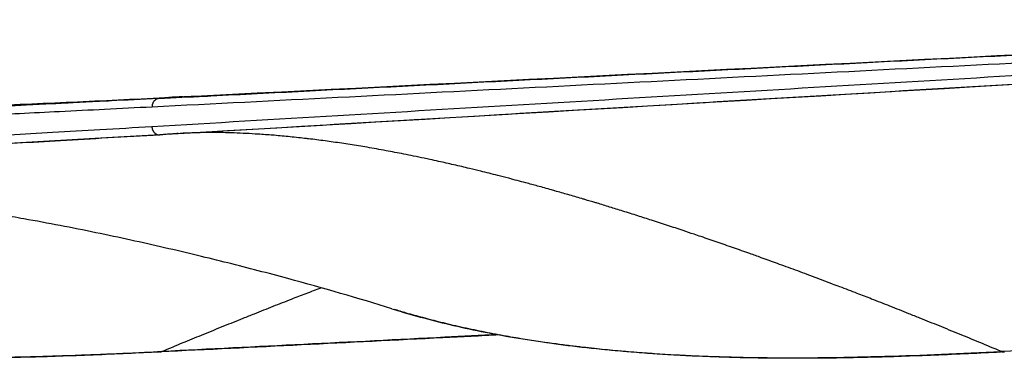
# Model space of a CAD drawing. Header units: millimetres. Extents: x -3355 to -830, y -2775 to -1049.
# Tile 15 of 103: x -2615 to -2500, y -2712 to -2673. Entities that reach past the tile are written whole.
import ezdxf

# ---------------------------------------------------------------- set-up
doc = ezdxf.new("R2010")
doc.units = ezdxf.units.MM
doc.layers.add('Make2D$Visible$Curvas', color=7, linetype='Continuous')

msp = doc.modelspace()

# ---------------------------------------------------------------- linework, layer by layer
at = {"layer": 'Make2D$Visible$Curvas', "color": 253, "lineweight": -3, "true_color": 0x98aaaf}
for points, knots in [([(-2595.82, -2681.89), (-2565.14, -2680.35), (-2534.48, -2678.8), (-2503.66, -2677.24), (-2475.4, -2675.81), (-2447.01, -2674.36), (-2418.61, -2672.91)], [3.765192, 3.765192, 3.765192, 3.765192, 187.933391, 187.933391, 187.933391, 356.815112, 356.815112, 356.815112, 356.815112]), ([(-2596.37, -2686.18), (-2565.7, -2684.38), (-2535.04, -2682.57), (-2504.22, -2680.75), (-2476.17, -2679.09), (-2447.98, -2677.42), (-2419.79, -2675.75)], [3.707021, 3.707021, 3.707021, 3.707021, 187.863678, 187.863678, 187.863678, 355.490217, 355.490217, 355.490217, 355.490217]), ([(-2663.16, -2685.39), (-2662.72, -2685.37), (-2662.28, -2685.34), (-2661.85, -2685.31), (-2659.96, -2685.2), (-2658.1, -2685.09), (-2656.3, -2684.98), (-2654.49, -2684.87), (-2652.71, -2684.76), (-2650.96, -2684.65), (-2649.21, -2684.54), (-2647.47, -2684.43), (-2645.77, -2684.33), (-2644.91, -2684.28), (-2644.06, -2684.23), (-2643.21, -2684.18), (-2642.36, -2684.13), (-2641.51, -2684.08), (-2640.68, -2684.04), (-2640.15, -2684.01), (-2639.63, -2683.98), (-2639.11, -2683.95), (-2638.6, -2683.92), (-2638.08, -2683.89), (-2637.57, -2683.86), (-2636.55, -2683.81), (-2635.54, -2683.75), (-2634.53, -2683.7), (-2633.53, -2683.65), (-2632.54, -2683.6), (-2631.56, -2683.55), (-2630.58, -2683.5), (-2629.6, -2683.46), (-2628.64, -2683.41), (-2626.71, -2683.32), (-2624.82, -2683.23), (-2622.96, -2683.15), (-2621.1, -2683.06), (-2619.28, -2682.98), (-2617.47, -2682.9), (-2613.85, -2682.74), (-2610.32, -2682.58), (-2606.76, -2682.42), (-2603.15, -2682.25), (-2599.59, -2682.08), (-2595.81, -2681.89)], [12.074834, 12.074834, 12.074834, 12.074834, 14.147118, 14.147118, 14.147118, 23.150717, 23.150717, 23.150717, 32.165539, 32.165539, 32.165539, 41.248781, 41.248781, 41.248781, 45.828538, 45.828538, 45.828538, 50.439102, 50.439102, 50.439102, 53.323834, 53.323834, 53.323834, 56.20751, 56.20751, 56.20751, 61.972171, 61.972171, 61.972171, 67.73354, 67.73354, 67.73354, 73.492164, 73.492164, 73.492164, 85.003949, 85.003949, 85.003949, 96.512928, 96.512928, 96.512928, 119.536711, 119.536711, 119.536711, 142.579218, 142.579218, 142.579218, 142.579218]), ([(-2598.64, -2682.1), (-2600.61, -2682.2), (-2602.47, -2682.29), (-2604.15, -2682.38), (-2604.63, -2682.4), (-2605.09, -2682.42), (-2605.53, -2682.45), (-2606.63, -2682.5), (-2607.63, -2682.55), (-2608.61, -2682.6), (-2608.88, -2682.61), (-2609.14, -2682.63), (-2609.4, -2682.64), (-2609.96, -2682.67), (-2610.5, -2682.7), (-2611.06, -2682.72), (-2612.05, -2682.77), (-2613.06, -2682.82), (-2614.08, -2682.87), (-2614.93, -2682.92), (-2615.78, -2682.96), (-2616.61, -2683), (-2617.17, -2683.03), (-2617.72, -2683.05), (-2618.26, -2683.08), (-2619.52, -2683.14), (-2620.76, -2683.21), (-2622.01, -2683.27)], [0, 0, 0, 0, 10.955838, 10.955838, 10.955838, 13.693989, 13.693989, 13.693989, 19.796333, 19.796333, 19.796333, 21.370714, 21.370714, 21.370714, 24.668508, 24.668508, 24.668508, 30.659523, 30.659523, 30.659523, 35.686852, 35.686852, 35.686852, 38.960551, 38.960551, 38.960551, 46.410366, 46.410366, 46.410366, 46.410366]), ([(-2595.82, -2681.89), (-2596.11, -2681.91), (-2596.41, -2681.92), (-2596.71, -2681.94), (-2597.22, -2681.97), (-2597.73, -2682.01), (-2598.25, -2682.06), (-2598.38, -2682.07), (-2598.51, -2682.09), (-2598.64, -2682.1)], [114.315842, 114.315842, 114.315842, 114.315842, 115.343622, 115.343622, 115.343622, 117.12355, 117.12355, 117.12355, 117.574335, 117.574335, 117.574335, 117.574335]), ([(-2595.81, -2681.89), (-2595.62, -2681.88), (-2595.42, -2681.87), (-2595.23, -2681.86), (-2594.74, -2681.84), (-2594.27, -2681.83), (-2593.8, -2681.82), (-2593.51, -2681.82), (-2593.23, -2681.81), (-2592.95, -2681.81)], [3.26289, 3.26289, 3.26289, 3.26289, 3.944223, 3.944223, 3.944223, 5.599194, 5.599194, 5.599194, 6.576013, 6.576013, 6.576013, 6.576013]), ([(-2599.42, -2683.1), (-2601.26, -2683.19), (-2603.1, -2683.28), (-2604.94, -2683.38), (-2606.69, -2683.46), (-2608.44, -2683.55), (-2610.19, -2683.64), (-2611.75, -2683.72), (-2613.31, -2683.79), (-2614.87, -2683.87), (-2616.27, -2683.94), (-2617.66, -2684.01), (-2619.06, -2684.08), (-2620.31, -2684.14), (-2621.56, -2684.21), (-2622.81, -2684.27), (-2623.95, -2684.32), (-2625.08, -2684.38), (-2626.21, -2684.44), (-2627.24, -2684.49), (-2628.28, -2684.54), (-2629.31, -2684.59), (-2630.25, -2684.64), (-2631.19, -2684.69), (-2632.13, -2684.73), (-2632.99, -2684.78), (-2633.85, -2684.82), (-2634.71, -2684.86), (-2635.49, -2684.9), (-2636.27, -2684.94), (-2637.05, -2684.98), (-2637.77, -2685.02), (-2638.48, -2685.06), (-2639.2, -2685.09), (-2639.85, -2685.13), (-2640.51, -2685.16), (-2641.17, -2685.19), (-2641.79, -2685.23), (-2642.41, -2685.26), (-2643.03, -2685.29), (-2643.63, -2685.32), (-2644.24, -2685.35), (-2644.84, -2685.38), (-2645.46, -2685.42), (-2646.08, -2685.45), (-2646.7, -2685.48), (-2647.37, -2685.51), (-2648.04, -2685.55), (-2648.71, -2685.58), (-2649.44, -2685.62), (-2650.17, -2685.66), (-2650.91, -2685.7), (-2651.7, -2685.74), (-2652.5, -2685.78), (-2653.3, -2685.83), (-2654.15, -2685.87), (-2655, -2685.92), (-2655.85, -2685.96), (-2656.76, -2686.01), (-2657.67, -2686.06), (-2658.58, -2686.11), (-2659.35, -2686.15), (-2660.11, -2686.19), (-2660.87, -2686.23)], [0, 0, 0, 0, 10.956095, 10.956095, 10.956095, 21.371125, 21.371125, 21.371125, 30.660031, 30.660031, 30.660031, 38.961083, 38.961083, 38.961083, 46.41263, 46.41263, 46.41263, 53.15297, 53.15297, 53.15297, 59.296539, 59.296539, 59.296539, 64.898404, 64.898404, 64.898404, 70.004506, 70.004506, 70.004506, 74.660729, 74.660729, 74.660729, 78.91294, 78.91294, 78.91294, 82.824984, 82.824984, 82.824984, 86.514149, 86.514149, 86.514149, 90.114615, 90.114615, 90.114615, 93.806121, 93.806121, 93.806121, 97.782626, 97.782626, 97.782626, 102.145649, 102.145649, 102.145649, 106.883755, 106.883755, 106.883755, 111.95013, 111.95013, 111.95013, 117.370925, 117.370925, 117.370925, 121.91825, 121.91825, 121.91825, 121.91825]), ([(-2630.85, -2687.2), (-2630.2, -2687.16), (-2629.55, -2687.12), (-2628.89, -2687.08), (-2627.58, -2687.01), (-2626.27, -2686.93), (-2624.97, -2686.85), (-2623.54, -2686.77), (-2622.12, -2686.69), (-2620.7, -2686.61), (-2619.15, -2686.52), (-2617.61, -2686.43), (-2616.06, -2686.34), (-2614.37, -2686.24), (-2612.69, -2686.14), (-2611, -2686.04), (-2609.17, -2685.94), (-2607.33, -2685.83), (-2605.49, -2685.72), (-2603.48, -2685.6), (-2601.47, -2685.48), (-2599.46, -2685.36), (-2599.45, -2685.36), (-2599.44, -2685.36), (-2599.44, -2685.36)], [157.822577, 157.822577, 157.822577, 157.822577, 161.711073, 161.711073, 161.711073, 169.502751, 169.502751, 169.502751, 177.965279, 177.965279, 177.965279, 187.171716, 187.171716, 187.171716, 197.201651, 197.201651, 197.201651, 208.14806, 208.14806, 208.14806, 220.116548, 220.116548, 220.116548, 220.155321, 220.155321, 220.155321, 220.155321]), ([(-2630.76, -2688.09), (-2630.24, -2688.06), (-2629.73, -2688.03), (-2629.22, -2688), (-2627.31, -2687.89), (-2625.43, -2687.79), (-2623.57, -2687.69), (-2621.72, -2687.59), (-2619.9, -2687.49), (-2618.1, -2687.4), (-2614.49, -2687.2), (-2610.96, -2687.01), (-2607.38, -2686.81), (-2603.91, -2686.62), (-2600.08, -2686.4), (-2596.37, -2686.18)], [66.118407, 66.118407, 66.118407, 66.118407, 69.178179, 69.178179, 69.178179, 80.692214, 80.692214, 80.692214, 92.203151, 92.203151, 92.203151, 115.228547, 115.228547, 115.228547, 138.242827, 138.242827, 138.242827, 138.242827]), ([(-2598.51, -2686.35), (-2598.52, -2686.35), (-2598.53, -2686.35), (-2598.53, -2686.35), (-2600.54, -2686.47), (-2602.56, -2686.59), (-2604.57, -2686.7), (-2606.41, -2686.81), (-2608.24, -2686.92), (-2610.08, -2687.03), (-2611.77, -2687.13), (-2613.45, -2687.22), (-2615.14, -2687.32), (-2616.69, -2687.41), (-2618.23, -2687.5), (-2619.78, -2687.59), (-2621.2, -2687.67), (-2622.62, -2687.76), (-2624.04, -2687.84), (-2624.95, -2687.89), (-2625.86, -2687.95), (-2626.77, -2688)], [2.202609, 2.202609, 2.202609, 2.202609, 2.239693, 2.239693, 2.239693, 14.208345, 14.208345, 14.208345, 25.154911, 25.154911, 25.154911, 35.184956, 35.184956, 35.184956, 44.391432, 44.391432, 44.391432, 52.853931, 52.853931, 52.853931, 58.258494, 58.258494, 58.258494, 58.258494]), ([(-2596.37, -2686.18), (-2596.48, -2686.19), (-2596.59, -2686.2), (-2596.69, -2686.2), (-2597.11, -2686.23), (-2597.53, -2686.26), (-2597.93, -2686.3), (-2598.12, -2686.31), (-2598.3, -2686.33), (-2598.48, -2686.35)], [-2.450261, -2.450261, -2.450261, -2.450261, -2.074121, -2.074121, -2.074121, -0.634879, -0.634879, -0.634879, 0, 0, 0, 0]), ([(-2567.05, -2689.21), (-2567.28, -2689.16), (-2567.5, -2689.11), (-2567.73, -2689.07), (-2568.14, -2688.98), (-2568.54, -2688.9), (-2568.95, -2688.81), (-2569.34, -2688.73), (-2569.72, -2688.66), (-2570.11, -2688.58), (-2570.8, -2688.44), (-2571.49, -2688.31), (-2572.17, -2688.18), (-2572.92, -2688.05), (-2573.66, -2687.91), (-2574.38, -2687.79), (-2574.71, -2687.73), (-2575.04, -2687.68), (-2575.36, -2687.63), (-2576.03, -2687.52), (-2576.68, -2687.42), (-2577.33, -2687.32), (-2577.99, -2687.22), (-2578.63, -2687.13), (-2579.27, -2687.04), (-2579.92, -2686.96), (-2580.55, -2686.87), (-2581.19, -2686.8), (-2581.26, -2686.79), (-2581.34, -2686.78), (-2581.42, -2686.77), (-2582.06, -2686.7), (-2582.69, -2686.63), (-2583.32, -2686.57), (-2583.95, -2686.5), (-2584.58, -2686.45), (-2585.2, -2686.39), (-2585.32, -2686.38), (-2585.44, -2686.37), (-2585.56, -2686.37), (-2586.14, -2686.32), (-2586.71, -2686.28), (-2587.28, -2686.24), (-2587.32, -2686.24), (-2587.36, -2686.24), (-2587.4, -2686.24), (-2587.87, -2686.21), (-2588.34, -2686.18), (-2588.81, -2686.16), (-2589.27, -2686.14), (-2589.73, -2686.12), (-2590.18, -2686.11), (-2590.63, -2686.09), (-2591.08, -2686.08), (-2591.53, -2686.08), (-2591.97, -2686.07), (-2592.41, -2686.07), (-2592.85, -2686.07), (-2593.29, -2686.08), (-2593.72, -2686.08), (-2594.15, -2686.09), (-2594.58, -2686.1), (-2595.01, -2686.12), (-2595.43, -2686.14), (-2595.68, -2686.15), (-2595.92, -2686.16), (-2596.16, -2686.17)], [80.147537, 80.147537, 80.147537, 80.147537, 80.942784, 80.942784, 80.942784, 82.371826, 82.371826, 82.371826, 83.730543, 83.730543, 83.730543, 86.146631, 86.146631, 86.146631, 88.732702, 88.732702, 88.732702, 89.871797, 89.871797, 89.871797, 92.168514, 92.168514, 92.168514, 94.424234, 94.424234, 94.424234, 96.648482, 96.648482, 96.648482, 96.923176, 96.923176, 96.923176, 99.123987, 99.123987, 99.123987, 101.300227, 101.300227, 101.300227, 101.716834, 101.716834, 101.716834, 103.712879, 103.712879, 103.712879, 103.850832, 103.850832, 103.850832, 105.474509, 105.474509, 105.474509, 107.063047, 107.063047, 107.063047, 108.621251, 108.621251, 108.621251, 110.151143, 110.151143, 110.151143, 111.654527, 111.654527, 111.654527, 113.136208, 113.136208, 113.136208, 113.971136, 113.971136, 113.971136, 113.971136]), ([(-2500.49, -2711.59), (-2501.33, -2711.23), (-2502.17, -2710.89), (-2503, -2710.54), (-2503.8, -2710.21), (-2504.6, -2709.88), (-2505.39, -2709.56), (-2506.17, -2709.24), (-2506.95, -2708.92), (-2507.72, -2708.61), (-2508.48, -2708.3), (-2509.23, -2708), (-2509.98, -2707.7), (-2510.41, -2707.52), (-2510.85, -2707.35), (-2511.28, -2707.18), (-2512.01, -2706.89), (-2512.74, -2706.6), (-2513.47, -2706.31), (-2514.19, -2706.03), (-2514.9, -2705.75), (-2515.61, -2705.47), (-2516.17, -2705.25), (-2516.73, -2705.04), (-2517.29, -2704.82), (-2517.96, -2704.56), (-2518.63, -2704.3), (-2519.3, -2704.05), (-2519.59, -2703.94), (-2519.89, -2703.83), (-2520.18, -2703.72), (-2520.86, -2703.46), (-2521.53, -2703.2), (-2522.2, -2702.95), (-2522.6, -2702.8), (-2523.01, -2702.65), (-2523.4, -2702.5), (-2524.13, -2702.23), (-2524.85, -2701.97), (-2525.57, -2701.71), (-2525.91, -2701.58), (-2526.24, -2701.46), (-2526.58, -2701.34), (-2527.21, -2701.11), (-2527.84, -2700.88), (-2528.47, -2700.65), (-2528.91, -2700.49), (-2529.35, -2700.34), (-2529.79, -2700.18), (-2530.43, -2699.95), (-2531.07, -2699.73), (-2531.7, -2699.5), (-2532.34, -2699.28), (-2532.97, -2699.06), (-2533.6, -2698.84), (-2534.23, -2698.63), (-2534.85, -2698.41), (-2535.47, -2698.2), (-2535.75, -2698.11), (-2536.02, -2698.02), (-2536.29, -2697.92), (-2536.72, -2697.78), (-2537.14, -2697.64), (-2537.56, -2697.5), (-2538.17, -2697.29), (-2538.77, -2697.09), (-2539.37, -2696.9), (-2539.99, -2696.69), (-2540.61, -2696.49), (-2541.23, -2696.29), (-2541.77, -2696.12), (-2542.31, -2695.94), (-2542.84, -2695.77), (-2543.42, -2695.59), (-2544, -2695.41), (-2544.58, -2695.23), (-2545.09, -2695.07), (-2545.6, -2694.91), (-2546.12, -2694.75), (-2546.6, -2694.6), (-2547.09, -2694.45), (-2547.58, -2694.3), (-2547.64, -2694.29), (-2547.69, -2694.27), (-2547.75, -2694.25), (-2548.17, -2694.13), (-2548.59, -2694), (-2549.01, -2693.88), (-2549.13, -2693.84), (-2549.26, -2693.8), (-2549.38, -2693.77), (-2549.91, -2693.61), (-2550.44, -2693.46), (-2550.98, -2693.3), (-2551.48, -2693.16), (-2551.98, -2693.01), (-2552.49, -2692.87), (-2552.54, -2692.85), (-2552.58, -2692.84), (-2552.62, -2692.83), (-2552.72, -2692.8), (-2552.81, -2692.78), (-2552.9, -2692.75), (-2553.43, -2692.6), (-2553.98, -2692.45), (-2554.52, -2692.3), (-2554.97, -2692.18), (-2555.43, -2692.05), (-2555.89, -2691.93), (-2556.55, -2691.75), (-2557.21, -2691.58), (-2557.88, -2691.4), (-2558.31, -2691.29), (-2558.73, -2691.18), (-2559.16, -2691.07), (-2559.82, -2690.9), (-2560.48, -2690.74), (-2561.14, -2690.58), (-2561.57, -2690.47), (-2562, -2690.37), (-2562.43, -2690.26), (-2563.05, -2690.11), (-2563.66, -2689.97), (-2564.27, -2689.83), (-2564.87, -2689.69), (-2565.46, -2689.56), (-2566.05, -2689.43), (-2566.38, -2689.36), (-2566.72, -2689.28), (-2567.05, -2689.21)], [-116.668155, -116.668155, -116.668155, -116.668155, -113.586668, -113.586668, -113.586668, -110.649254, -110.649254, -110.649254, -107.797769, -107.797769, -107.797769, -105.038259, -105.038259, -105.038259, -103.449254, -103.449254, -103.449254, -100.775128, -100.775128, -100.775128, -98.164848, -98.164848, -98.164848, -96.115863, -96.115863, -96.115863, -93.669711, -93.669711, -93.669711, -92.600089, -92.600089, -92.600089, -90.142615, -90.142615, -90.142615, -88.684748, -88.684748, -88.684748, -86.062117, -86.062117, -86.062117, -84.836983, -84.836983, -84.836983, -82.553225, -82.553225, -82.553225, -80.952156, -80.952156, -80.952156, -78.639597, -78.639597, -78.639597, -76.357073, -76.357073, -76.357073, -74.097549, -74.097549, -74.097549, -73.112154, -73.112154, -73.112154, -71.579548, -71.579548, -71.579548, -69.415807, -69.415807, -69.415807, -67.176593, -67.176593, -67.176593, -65.245905, -65.245905, -65.245905, -63.168517, -63.168517, -63.168517, -61.328046, -61.328046, -61.328046, -59.576401, -59.576401, -59.576401, -59.377288, -59.377288, -59.377288, -57.870881, -57.870881, -57.870881, -57.433624, -57.433624, -57.433624, -55.524781, -55.524781, -55.524781, -53.724585, -53.724585, -53.724585, -53.570261, -53.570261, -53.570261, -53.245829, -53.245829, -53.245829, -51.314462, -51.314462, -51.314462, -49.695908, -49.695908, -49.695908, -47.333153, -47.333153, -47.333153, -45.82105, -45.82105, -45.82105, -43.4811, -43.4811, -43.4811, -41.956049, -41.956049, -41.956049, -39.788231, -39.788231, -39.788231, -37.702599, -37.702599, -37.702599, -36.520618, -36.520618, -36.520618, -36.520618]), ([(-2571.48, -2706.6), (-2575.42, -2705.38), (-2579.43, -2704.22), (-2583.59, -2703.09), (-2585.89, -2702.47), (-2588.21, -2701.86), (-2590.58, -2701.27), (-2591.75, -2700.97), (-2592.93, -2700.68), (-2594.11, -2700.4), (-2595.39, -2700.09), (-2596.67, -2699.79), (-2597.96, -2699.49), (-2599.27, -2699.19), (-2600.58, -2698.89), (-2601.9, -2698.61), (-2603.24, -2698.31), (-2604.6, -2698.02), (-2605.95, -2697.74), (-2608.73, -2697.17), (-2611.53, -2696.63), (-2614.34, -2696.13), (-2615.26, -2695.96), (-2616.19, -2695.8), (-2617.11, -2695.65), (-2619.1, -2695.32), (-2621.08, -2695.01), (-2623.07, -2694.72), (-2623.82, -2694.62), (-2624.57, -2694.51), (-2625.32, -2694.41), (-2626.08, -2694.31), (-2626.83, -2694.21), (-2627.58, -2694.12), (-2628.01, -2694.07), (-2628.47, -2694.01), (-2628.94, -2693.96), (-2629.23, -2693.92), (-2629.55, -2693.89), (-2629.88, -2693.85), (-2630.66, -2693.76), (-2631.44, -2693.68), (-2632.22, -2693.6), (-2632.24, -2693.59), (-2632.26, -2693.59), (-2632.28, -2693.59), (-2633.48, -2693.47), (-2634.67, -2693.35), (-2635.85, -2693.25), (-2636.27, -2693.21), (-2636.69, -2693.18), (-2637.11, -2693.15), (-2637.72, -2693.1), (-2638.32, -2693.05), (-2638.91, -2693.01), (-2640.2, -2692.91), (-2641.47, -2692.83), (-2642.69, -2692.76), (-2643.12, -2692.73), (-2643.54, -2692.71), (-2643.96, -2692.69), (-2646.52, -2692.56), (-2649.1, -2692.47), (-2650.7, -2692.44), (-2651.68, -2692.41), (-2652.2, -2692.41), (-2652.2, -2692.41)], [1.262001, 1.262001, 1.262001, 1.262001, 14.854729, 14.854729, 14.854729, 22.363903, 22.363903, 22.363903, 26.090521, 26.090521, 26.090521, 30.109026, 30.109026, 30.109026, 34.186598, 34.186598, 34.186598, 38.351848, 38.351848, 38.351848, 46.910169, 46.910169, 46.910169, 49.729861, 49.729861, 49.729861, 55.760114, 55.760114, 55.760114, 58.039352, 58.039352, 58.039352, 60.320057, 60.320057, 60.320057, 61.695364, 61.695364, 61.695364, 62.645373, 62.645373, 62.645373, 65.01044, 65.01044, 65.01044, 65.080225, 65.080225, 65.080225, 68.721331, 68.721331, 68.721331, 70.034865, 70.034865, 70.034865, 71.923103, 71.923103, 71.923103, 76.037669, 76.037669, 76.037669, 77.478525, 77.478525, 77.478525, 86.749496, 86.749496, 86.749496, 92.142861, 92.142861, 92.142861, 92.142861]), ([(-2330.36, -2701.64), (-2333.41, -2701.84), (-2336.46, -2702.05), (-2339.51, -2702.25), (-2342.69, -2702.47), (-2345.88, -2702.68), (-2349.06, -2702.89), (-2352.48, -2703.12), (-2355.89, -2703.35), (-2359.3, -2703.57), (-2363.05, -2703.82), (-2366.79, -2704.06), (-2370.54, -2704.31), (-2374.72, -2704.58), (-2378.91, -2704.85), (-2383.09, -2705.11), (-2387.82, -2705.41), (-2392.55, -2705.71), (-2397.28, -2706), (-2401.25, -2706.24), (-2405.23, -2706.48), (-2409.21, -2706.72), (-2410.61, -2706.8), (-2412.01, -2706.88), (-2413.41, -2706.96), (-2419.42, -2707.31), (-2425.43, -2707.65), (-2431.44, -2707.99), (-2437.74, -2708.33), (-2444.04, -2708.67), (-2450.33, -2709.01), (-2456.24, -2709.32), (-2462.15, -2709.63), (-2468.05, -2709.93), (-2473.44, -2710.21), (-2478.83, -2710.49), (-2484.23, -2710.76), (-2489.64, -2711.04), (-2495.04, -2711.31), (-2500.45, -2711.58), (-2500.46, -2711.59), (-2500.47, -2711.59), (-2500.49, -2711.59)], [-343.311493, -343.311493, -343.311493, -343.311493, -324.849071, -324.849071, -324.849071, -305.563912, -305.563912, -305.563912, -284.899739, -284.899739, -284.899739, -262.218915, -262.218915, -262.218915, -236.883827, -236.883827, -236.883827, -208.256904, -208.256904, -208.256904, -184.175927, -184.175927, -184.175927, -175.70728, -175.70728, -175.70728, -139.313017, -139.313017, -139.313017, -101.197307, -101.197307, -101.197307, -65.445793, -65.445793, -65.445793, -32.811731, -32.811731, -32.811731, -0.063032, -0.063032, -0.063032, 0, 0, 0, 0]), ([(-2595.55, -2710.45), (-2594.83, -2710.15), (-2594.1, -2709.85), (-2593.38, -2709.56), (-2592.6, -2709.24), (-2591.82, -2708.92), (-2591.05, -2708.61), (-2590.29, -2708.3), (-2589.54, -2708), (-2588.8, -2707.7), (-2588.36, -2707.52), (-2587.93, -2707.35), (-2587.5, -2707.18), (-2586.76, -2706.89), (-2586.03, -2706.6), (-2585.3, -2706.31), (-2584.59, -2706.03), (-2583.87, -2705.75), (-2583.16, -2705.47), (-2582.6, -2705.25), (-2582.04, -2705.04), (-2581.48, -2704.82), (-2580.9, -2704.6), (-2580.32, -2704.37), (-2579.74, -2704.15)], [3.355329, 3.355329, 3.355329, 3.355329, 6.020001, 6.020001, 6.020001, 8.871911, 8.871911, 8.871911, 11.631789, 11.631789, 11.631789, 13.218901, 13.218901, 13.218901, 15.893385, 15.893385, 15.893385, 18.503988, 18.503988, 18.503988, 20.552292, 20.552292, 20.552292, 22.665112, 22.665112, 22.665112, 22.665112]), ([(-2571.48, -2706.6), (-2571.06, -2706.73), (-2568.54, -2707.5), (-2563.54, -2708.8), (-2555.9, -2710.26), (-2547.27, -2711.37), (-2537.47, -2712.1), (-2526.54, -2712.39), (-2514.31, -2712.21), (-2505.24, -2711.82), (-2500.49, -2711.59)], [115.255854, 115.255854, 115.255854, 115.255854, 118.234302, 133.01359, 147.792878, 162.572165, 177.351453, 192.130741, 206.910029, 221.689317, 221.689317, 221.689317, 221.689317]), ([(-2500.15, -2711.64), (-2501.38, -2711.71), (-2502.6, -2711.77), (-2503.82, -2711.82), (-2505.14, -2711.88), (-2506.45, -2711.94), (-2507.77, -2712), (-2509.07, -2712.05), (-2510.37, -2712.1), (-2511.67, -2712.14), (-2512.87, -2712.19), (-2514.07, -2712.22), (-2515.27, -2712.25), (-2516.37, -2712.28), (-2517.46, -2712.31), (-2518.56, -2712.33), (-2519.56, -2712.34), (-2520.55, -2712.36), (-2521.55, -2712.37), (-2522.47, -2712.37), (-2523.38, -2712.38), (-2524.3, -2712.38), (-2525.13, -2712.38), (-2525.97, -2712.38), (-2526.8, -2712.37), (-2527.57, -2712.36), (-2528.33, -2712.35), (-2529.1, -2712.34), (-2529.8, -2712.33), (-2530.5, -2712.32), (-2531.2, -2712.3), (-2531.84, -2712.28), (-2532.48, -2712.26), (-2533.13, -2712.24), (-2533.71, -2712.22), (-2534.3, -2712.2), (-2534.89, -2712.18), (-2535.43, -2712.16), (-2535.97, -2712.13), (-2536.51, -2712.11), (-2537, -2712.09), (-2537.5, -2712.06), (-2537.99, -2712.03), (-2538.44, -2712.01), (-2538.89, -2711.98), (-2539.34, -2711.96), (-2539.76, -2711.93), (-2540.17, -2711.9), (-2540.59, -2711.88), (-2540.98, -2711.85), (-2541.37, -2711.82), (-2541.77, -2711.79), (-2542.17, -2711.77), (-2542.57, -2711.73), (-2542.98, -2711.7), (-2543.4, -2711.67), (-2543.81, -2711.64), (-2544.23, -2711.6), (-2544.64, -2711.56), (-2545.06, -2711.53), (-2545.47, -2711.49), (-2545.87, -2711.45), (-2546.27, -2711.41), (-2546.67, -2711.38), (-2547.08, -2711.33), (-2547.49, -2711.29), (-2547.9, -2711.25), (-2548.34, -2711.2), (-2548.79, -2711.15), (-2549.24, -2711.1), (-2549.73, -2711.05), (-2550.22, -2710.99), (-2550.72, -2710.93), (-2551.26, -2710.86), (-2551.81, -2710.79), (-2552.36, -2710.71), (-2552.96, -2710.63), (-2553.57, -2710.55), (-2554.17, -2710.46), (-2554.85, -2710.36), (-2555.52, -2710.25), (-2556.2, -2710.14), (-2556.96, -2710.02), (-2557.71, -2709.89), (-2558.47, -2709.75), (-2559.3, -2709.6), (-2560.14, -2709.44), (-2560.97, -2709.27), (-2561.8, -2709.1), (-2562.63, -2708.93), (-2563.47, -2708.74), (-2564.24, -2708.56), (-2565.01, -2708.38), (-2565.78, -2708.19), (-2566.49, -2708.01), (-2567.19, -2707.83), (-2567.89, -2707.64), (-2568.53, -2707.47), (-2569.17, -2707.29), (-2569.81, -2707.11), (-2570.28, -2706.97), (-2570.76, -2706.82), (-2571.23, -2706.68)], [2.278931, 2.278931, 2.278931, 2.278931, 9.677116, 9.677116, 9.677116, 17.622118, 17.622118, 17.622118, 25.491254, 25.491254, 25.491254, 32.742784, 32.742784, 32.742784, 39.354068, 39.354068, 39.354068, 45.388635, 45.388635, 45.388635, 50.904274, 50.904274, 50.904274, 55.948735, 55.948735, 55.948735, 60.565483, 60.565483, 60.565483, 64.796638, 64.796638, 64.796638, 68.667081, 68.667081, 68.667081, 72.212417, 72.212417, 72.212417, 75.469384, 75.469384, 75.469384, 78.449665, 78.449665, 78.449665, 81.169415, 81.169415, 81.169415, 83.664759, 83.664759, 83.664759, 86.037953, 86.037953, 86.037953, 88.473082, 88.473082, 88.473082, 90.99758, 90.99758, 90.99758, 93.481628, 93.481628, 93.481628, 95.89322, 95.89322, 95.89322, 98.366043, 98.366043, 98.366043, 101.060233, 101.060233, 101.060233, 104.04108, 104.04108, 104.04108, 107.335289, 107.335289, 107.335289, 110.993198, 110.993198, 110.993198, 115.066309, 115.066309, 115.066309, 119.640215, 119.640215, 119.640215, 124.667979, 124.667979, 124.667979, 129.701558, 129.701558, 129.701558, 134.375421, 134.375421, 134.375421, 138.63079, 138.63079, 138.63079, 142.506376, 142.506376, 142.506376, 145.397711, 145.397711, 145.397711, 145.397711]), ([(-2558.96, -2709.65), (-2561.15, -2709.77), (-2563.35, -2709.88), (-2565.55, -2709.99), (-2571.03, -2710.27), (-2576.52, -2710.54), (-2582, -2710.82), (-2587.5, -2711.09), (-2593.01, -2711.37), (-2598.51, -2711.64), (-2598.52, -2711.64), (-2598.53, -2711.64), (-2598.54, -2711.64)], [268.302185, 268.302185, 268.302185, 268.302185, 281.385676, 281.385676, 281.385676, 314.019745, 314.019745, 314.019745, 346.76845, 346.76845, 346.76845, 346.832267, 346.832267, 346.832267, 346.832267]), ([(-2559.13, -2709.62), (-2561.19, -2709.73), (-2563.24, -2709.83), (-2565.3, -2709.93), (-2570.78, -2710.21), (-2576.26, -2710.49), (-2581.75, -2710.76), (-2587.25, -2711.04), (-2592.75, -2711.31), (-2598.26, -2711.58), (-2598.27, -2711.59), (-2598.28, -2711.59), (-2598.29, -2711.59)], [-77.676925, -77.676925, -77.676925, -77.676925, -65.445794, -65.445794, -65.445794, -32.811731, -32.811731, -32.811731, -0.063032, -0.063032, -0.063032, 0, 0, 0, 0]), ([(-2598.29, -2711.59), (-2597.45, -2711.23), (-2596.61, -2710.89), (-2595.78, -2710.54), (-2595.7, -2710.51), (-2595.63, -2710.48), (-2595.55, -2710.45)], [-116.668944, -116.668944, -116.668944, -116.668944, -113.586837, -113.586837, -113.586837, -113.313615, -113.313615, -113.313615, -113.313615]), ([(-2598.54, -2711.64), (-2599.79, -2711.71), (-2601.03, -2711.77), (-2602.27, -2711.82), (-2603.61, -2711.88), (-2604.95, -2711.94), (-2606.28, -2712), (-2607.61, -2712.05), (-2608.93, -2712.1), (-2610.26, -2712.14), (-2611.48, -2712.19), (-2612.7, -2712.22), (-2613.92, -2712.25), (-2615.03, -2712.28), (-2616.14, -2712.31), (-2617.26, -2712.33), (-2618.26, -2712.34), (-2619.27, -2712.36), (-2620.28, -2712.37)], [2.278644, 2.278644, 2.278644, 2.278644, 9.677115, 9.677115, 9.677115, 17.622116, 17.622116, 17.622116, 25.491252, 25.491252, 25.491252, 32.742781, 32.742781, 32.742781, 39.354065, 39.354065, 39.354065, 45.332381, 45.332381, 45.332381, 45.332381]), ([(-2620.27, -2712.3), (-2619.72, -2712.29), (-2619.17, -2712.28), (-2618.61, -2712.28), (-2617.67, -2712.26), (-2616.71, -2712.25), (-2615.75, -2712.23), (-2614.8, -2712.21), (-2613.84, -2712.19), (-2612.86, -2712.16), (-2612.38, -2712.15), (-2611.89, -2712.13), (-2611.4, -2712.12), (-2610.89, -2712.1), (-2610.37, -2712.09), (-2609.85, -2712.07), (-2608.88, -2712.04), (-2607.9, -2712), (-2606.91, -2711.96), (-2605.93, -2711.93), (-2604.94, -2711.89), (-2603.94, -2711.84), (-2602.95, -2711.8), (-2601.96, -2711.76), (-2600.96, -2711.71), (-2600.07, -2711.67), (-2599.19, -2711.63), (-2598.29, -2711.59)], [177.995418, 177.995418, 177.995418, 177.995418, 181.268149, 181.268149, 181.268149, 186.953303, 186.953303, 186.953303, 192.673277, 192.673277, 192.673277, 195.572344, 195.572344, 195.572344, 198.650281, 198.650281, 198.650281, 204.500519, 204.500519, 204.500519, 210.412856, 210.412856, 210.412856, 216.347273, 216.347273, 216.347273, 221.655119, 221.655119, 221.655119, 221.655119]), ([(-2598.54, -2711.64), (-2598.56, -2711.64), (-2598.59, -2711.64), (-2598.61, -2711.64), (-2598.63, -2711.64), (-2598.65, -2711.64), (-2598.67, -2711.64), (-2598.69, -2711.64), (-2598.71, -2711.63), (-2598.73, -2711.63), (-2598.74, -2711.63), (-2598.75, -2711.63), (-2598.75, -2711.62), (-2598.77, -2711.62), (-2598.79, -2711.62), (-2598.8, -2711.61)], [0.3005407, 0.3005407, 0.3005407, 0.3005407, 0.3752775, 0.3752775, 0.3752775, 0.4479007, 0.4479007, 0.4479007, 0.5177957, 0.5177957, 0.5177957, 0.5454598, 0.5454598, 0.5454598, 0.6005115, 0.6005115, 0.6005115, 0.6005115]), ([(-2598.54, -2711.64), (-2598.52, -2711.64), (-2598.5, -2711.64), (-2598.48, -2711.64), (-2598.45, -2711.63), (-2598.43, -2711.63), (-2598.41, -2711.63), (-2598.39, -2711.62), (-2598.37, -2711.61), (-2598.35, -2711.61), (-2598.33, -2711.6), (-2598.31, -2711.59), (-2598.29, -2711.59)], [1.6154855, 1.6154855, 1.6154855, 1.6154855, 1.6913936, 1.6913936, 1.6913936, 1.7689043, 1.7689043, 1.7689043, 1.8474598, 1.8474598, 1.8474598, 1.9155362, 1.9155362, 1.9155362, 1.9155362]), ([(-2500.49, -2711.59), (-2500.47, -2711.59), (-2500.45, -2711.6), (-2500.43, -2711.61), (-2500.41, -2711.61), (-2500.38, -2711.62), (-2500.36, -2711.63), (-2500.34, -2711.63), (-2500.32, -2711.63), (-2500.3, -2711.64), (-2500.27, -2711.64), (-2500.25, -2711.64), (-2500.23, -2711.64), (-2500.21, -2711.64), (-2500.19, -2711.64), (-2500.17, -2711.64), (-2500.16, -2711.64), (-2500.16, -2711.64), (-2500.15, -2711.64)], [0, 0, 0, 0, 0.0681113, 0.0681113, 0.0681113, 0.1466647, 0.1466647, 0.1466647, 0.2241728, 0.2241728, 0.2241728, 0.3005678, 0.3005678, 0.3005678, 0.3753011, 0.3753011, 0.3753011, 0.3867807, 0.3867807, 0.3867807, 0.3867807])]:
    msp.add_open_spline(points, degree=3, knots=knots, dxfattribs=at)
for points, degree in [([(-2426.32, -2674.3), (-2599.42, -2683.1)], 1), ([(-2598.64, -2682.1), (-2425.54, -2673.3)], 1), ([(-2599.44, -2685.36), (-2426.32, -2675.11)], 1), ([(-2425.4, -2676.1), (-2598.51, -2686.35)], 1), ([(-2568.79, -2684.59), (-2568.82, -2684.58), (-2568.86, -2684.57), (-2568.9, -2684.57)], 3), ([(-2596.37, -2686.18), (-2596.37, -2686.18), (-2596.37, -2686.18), (-2596.37, -2686.18)], 3)]:
    msp.add_open_spline(points, degree=degree, dxfattribs=at)
msp.add_rational_spline([(-2598.64, -2682.1), (-2599.43, -2682.17), (-2599.42, -2683.1)], [1, 0.735573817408, 1], degree=2, dxfattribs=at)
msp.add_rational_spline([(-2599.44, -2685.36), (-2599.43, -2685.79), (-2599.15, -2686.08), (-2598.88, -2686.37), (-2598.51, -2686.35)], [1, 0.919832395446, 1, 0.919832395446, 1], degree=2, knots=[0, 0, 0, 0.804657, 0.804657, 1.609314, 1.609314, 1.609314], dxfattribs=at)

doc.saveas('drawing.dxf')
